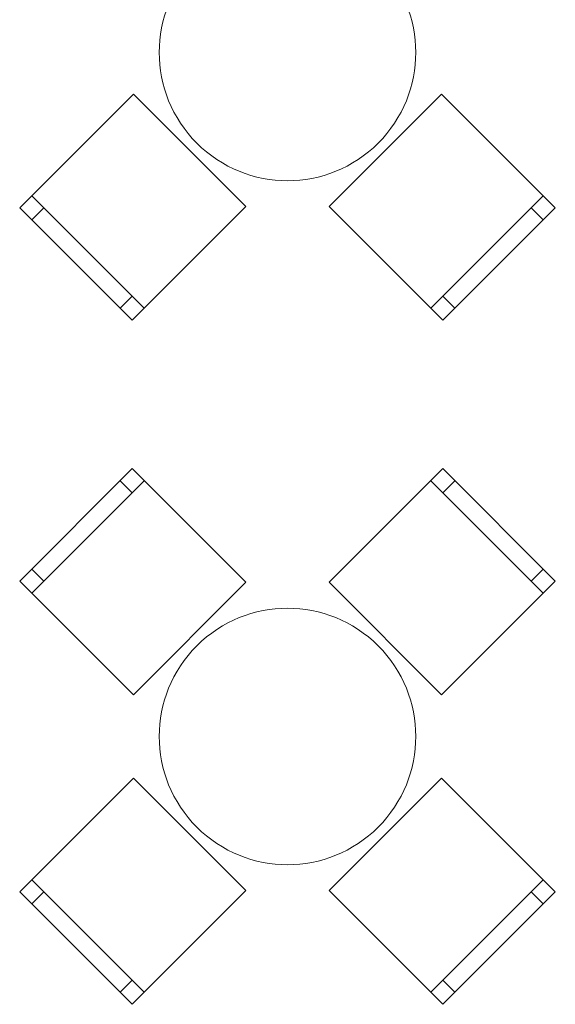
# Model space of a CAD drawing. Header units: millimetres. Extents: x -14761 to 157739, y -22400 to 107990.
# Tile 62 of 256: x 38689 to 40255, y 45735 to 48614. Entities that reach past the tile are written whole.
import ezdxf

# ---------------------------------------------------------------- set-up
doc = ezdxf.new("R2010")
doc.units = ezdxf.units.MM
doc.header["$MEASUREMENT"] = 0
doc.layers.add('Интерьер - Мебель', color=7, linetype='Continuous')

msp = doc.modelspace()

# ---------------------------------------------------------------- linework, layer by layer
at = {"layer": 'Интерьер - Мебель', "color": 7, "linetype": 'Continuous', "lineweight": 15}
for p, q in [((39052.9, 47770), (38724.1, 48098.8)), ((40219.6, 48098.8), (39890.8, 47770)), ((38759.4, 48063.4), (38724.1, 48028.1)), ((40184.2, 48063.4), (40219.6, 48028.1)), ((39017.5, 47805.3), (38982.2, 47770)), ((39926.2, 47805.3), (39961.5, 47770)), ((38724.1, 46936.7), (39052.9, 47265.5)), ((39017.5, 47230.2), (38982.2, 47265.5)), ((39890.8, 47265.5), (40219.6, 46936.7)), ((39926.2, 47230.2), (39961.5, 47265.5)), ((38759.4, 46972.1), (38724.1, 47007.4)), ((40184.2, 46972.1), (40219.6, 47007.4)), ((39052.9, 45770), (38724.1, 46098.8)), ((40219.6, 46098.8), (39890.8, 45770)), ((38759.4, 46063.4), (38724.1, 46028.1)), ((40184.2, 46063.4), (40219.6, 46028.1)), ((39017.5, 45805.3), (38982.2, 45770)), ((39926.2, 45805.3), (39961.5, 45770))]:
    msp.add_line(p, q, dxfattribs=at)
at = {"layer": 'Интерьер - Мебель', "color": 7, "linetype": 'Continuous', "lineweight": 15, "flags": 128}
for points in [[(39206.7, 48782.9, 1), (39737, 48252.6, 1)], [(39206.7, 46782.9, 1), (39737, 46252.6, 1)]]:
    msp.add_lwpolyline(points, format="xyb", close=True, dxfattribs=at)
for points in [[(39349.9, 48067), (39021.1, 48395.8), (38688.7, 48063.4), (39017.5, 47734.6)], [(39922.6, 48395.8), (39593.8, 48067), (39926.2, 47734.6), (40255, 48063.4)], [(39021.1, 46639.7), (39349.9, 46968.5), (39017.5, 47300.9), (38688.7, 46972.1)], [(39593.8, 46968.5), (39922.6, 46639.7), (40255, 46972.1), (39926.2, 47300.9)], [(39349.9, 46067), (39021.1, 46395.8), (38688.7, 46063.4), (39017.5, 45734.6)], [(39922.6, 46395.8), (39593.8, 46067), (39926.2, 45734.6), (40255, 46063.4)]]:
    msp.add_lwpolyline(points, close=True, dxfattribs=at)

doc.saveas('drawing.dxf')
